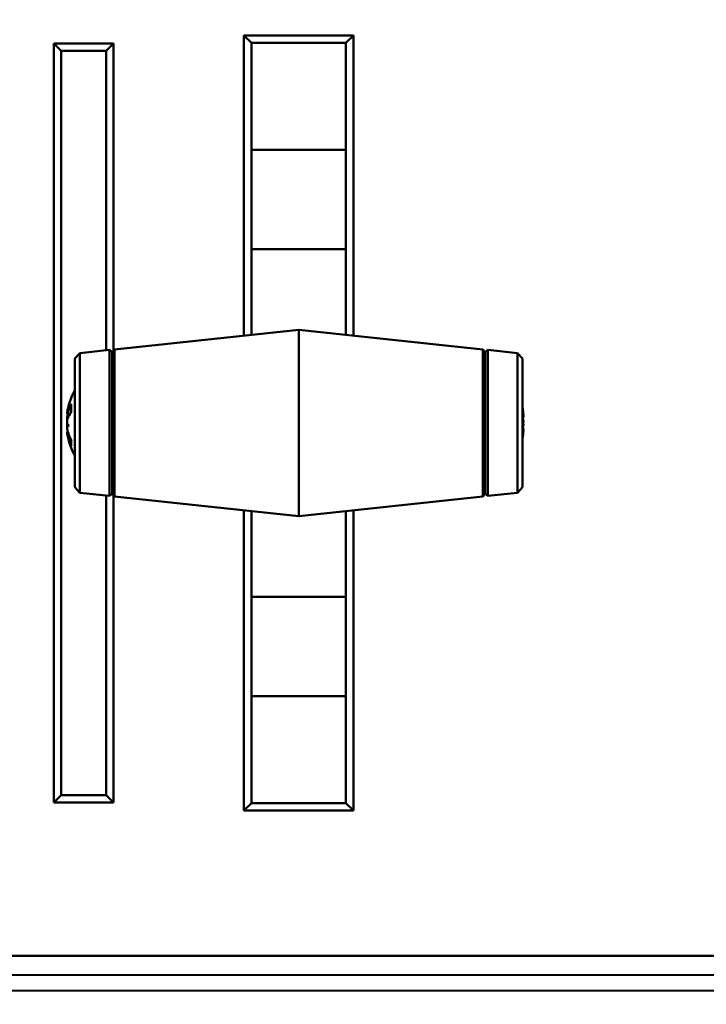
# Model space of a CAD drawing. Header units: inches. Extents: x -32 to 29.2, y -14.4 to 22.6.
# Tile 200 of 256: x 2.9 to 5.7, y -10.8 to -6.8. Entities that reach past the tile are written whole.
import ezdxf

# ---------------------------------------------------------------- set-up
doc = ezdxf.new("R2010")
doc.units = ezdxf.units.IN
doc.header["$MEASUREMENT"] = 0
for name, color, linetype, lineweight in [('Dimension (ANSI)', 7, 'Continuous', 25), ('Visible (ANSI)', 7, 'Continuous', 50), ('Visible Narrow (ANSI)', 7, 'Continuous', 35)]:
    doc.layers.add(name, color=color, linetype=linetype, lineweight=lineweight)
doc.styles.add('Note Text (ANSI)', font='tahoma.ttf')
doc.dimstyles.new('Default (ANSI)', dxfattribs={"dimtxt": 0.188, "dimasz": 0.098425, "dimexe": 0.125, "dimexo": 0.0625, "dimgap": 0.031496, "dimtad": 0, "dimtih": 1, "dimtoh": 1, "dimrnd": 1e-08, "dimzin": 4, "dimdsep": 46, "dimtxsty": 'Note Text (ANSI)', "dimcen": 0.09, "dimdle": 0.393701, "dimclrd": 256, "dimclre": 256, "dimclrt": 256, "dimadec": 0, "dimazin": 1, "dimtfac": 1.276596, "dimtofl": 0, "dimtmove": 0, "dimatfit": 3, "dimfxl": 1, "dimtolj": 1, "dimtzin": 4, "dimlwd": -1, "dimlwe": -1, "dimarcsym": 0})

# ---------------------------------------------------------------- blocks, each defined once
blk = doc.blocks.new('*D7')
at = {"layer": 'Defpoints', "color": 0, "transparency": 16777216}
for p in [(9.1846, 5.5916), (4.6993, -12.6601), (12.2092, -12.6601)]:
    blk.add_point(p, dxfattribs=at)
at = {"layer": 'Dimension (ANSI)', "transparency": 16777216}
for p, q in [((9.2471, 5.5916), (12.3342, 5.5916)), ((12.2092, 5.4931), (12.2092, -2.7452)), ((12.2092, -12.5617), (12.2092, -4.3233)), ((4.7618, -12.6601), (12.3342, -12.6601))]:
    blk.add_line(p, q, dxfattribs=at)
for points in [[(12.1928, 5.4931), (12.2256, 5.4931), (12.2092, 5.5916)], [(12.1928, -12.5617), (12.2256, -12.5617), (12.2092, -12.6601)]]:
    blk.add_solid(points, dxfattribs=at)
at = {"layer": 'Dimension (ANSI)', "transparency": 16777216, "insert": (12.0862, -4.2918), "char_height": 0.188, "attachment_point": 1, "rotation": 90, "style": 'Note Text (ANSI)'}
blk.add_mtext('\\A1;18.25 [463.6]', dxfattribs=at)

msp = doc.modelspace()

# ---------------------------------------------------------------- linework, layer by layer
at = {"layer": 'Visible (ANSI)'}
for p, q in [((3.8427, -6.8683), (3.8427, -8.0767)), ((4.2827, -6.8683), (3.8427, -6.8683)), ((3.8427, -6.8683), (3.8727, -6.8983)), ((4.2827, -6.8683), (4.2527, -6.8983)), ((4.2827, -8.0767), (4.2827, -6.8683)), ((3.0777, -6.9008), (3.0777, -9.9558)), ((3.3177, -6.9008), (3.0777, -6.9008)), ((3.1077, -6.9308), (3.0777, -6.9008)), ((3.1077, -9.9258), (3.1077, -6.9308)), ((3.1077, -6.9308), (3.2877, -6.9308)), ((3.3177, -6.9008), (3.2877, -6.9308)), ((3.2877, -6.9308), (3.2877, -8.1359)), ((3.3177, -8.1371), (3.3177, -6.9008)), ((3.8727, -6.8983), (4.2527, -6.8983)), ((3.8727, -8.0735), (3.8727, -6.8983)), ((4.2527, -6.8983), (4.2527, -8.0735)), ((4.2527, -7.3283), (3.8727, -7.3283)), ((4.2527, -7.7283), (3.8727, -7.7283)), ((3.3216, -8.1323), (4.0627, -8.0533)), ((4.0627, -8.0533), (4.0627, -8.8033)), ((4.8039, -8.1323), (4.0627, -8.0533)), ((3.1627, -8.1693), (3.1826, -8.1471)), ((3.1826, -8.1471), (3.3018, -8.1344)), ((3.1826, -8.1471), (3.1826, -8.7094)), ((3.3018, -8.1344), (3.3018, -8.7221)), ((3.3127, -8.1433), (3.3018, -8.1344)), ((3.3127, -8.1433), (3.3216, -8.1323)), ((3.3127, -8.1433), (3.3127, -8.7133)), ((3.3216, -8.7242), (3.3216, -8.1323)), ((4.8039, -8.1323), (4.8039, -8.7242)), ((4.8127, -8.1433), (4.8039, -8.1323)), ((4.8127, -8.1433), (4.8237, -8.1344)), ((4.8127, -8.1433), (4.8127, -8.7133)), ((4.8237, -8.7221), (4.8237, -8.1344)), ((4.9428, -8.1471), (4.8237, -8.1344)), ((4.9428, -8.7094), (4.9428, -8.1471)), ((4.9627, -8.1693), (4.9428, -8.1471)), ((3.1627, -8.6873), (3.1627, -8.1693)), ((4.9627, -8.1693), (4.9627, -8.6873)), ((3.1479, -8.3556), (3.1479, -8.3842)), ((3.1314, -8.3871), (3.1316, -8.3871)), ((3.1317, -8.3915), (3.1421, -8.3924)), ((4.9664, -8.3872), (4.9646, -8.3874)), ((3.1314, -8.4695), (3.1357, -8.4691)), ((3.1317, -8.4651), (3.1344, -8.4648)), ((4.9658, -8.4583), (4.9627, -8.458)), ((4.9664, -8.4693), (4.9657, -8.4692)), ((3.1479, -8.4978), (3.1479, -8.5181)), ((3.1627, -8.6873), (3.1826, -8.7094)), ((3.1826, -8.7094), (3.3018, -8.7221)), ((3.3127, -8.7133), (3.3018, -8.7221)), ((3.3127, -8.7133), (3.3216, -8.7242)), ((4.8127, -8.7133), (4.8039, -8.7242)), ((4.8127, -8.7133), (4.8237, -8.7221)), ((4.9428, -8.7094), (4.8237, -8.7221)), ((4.9627, -8.6873), (4.9428, -8.7094)), ((3.2877, -8.7206), (3.2877, -9.9258)), ((3.3177, -9.9558), (3.3177, -8.7195)), ((3.3216, -8.7242), (4.0627, -8.8033)), ((4.8039, -8.7242), (4.0627, -8.8033)), ((3.8427, -8.7798), (3.8427, -9.9883)), ((3.8727, -9.9583), (3.8727, -8.783)), ((4.2527, -8.783), (4.2527, -9.9583)), ((4.2827, -9.9883), (4.2827, -8.7798)), ((4.2527, -9.1283), (3.8727, -9.1283)), ((4.2527, -9.5283), (3.8727, -9.5283)), ((3.0777, -9.9558), (3.1077, -9.9258)), ((3.2877, -9.9258), (3.1077, -9.9258)), ((3.3177, -9.9558), (3.2877, -9.9258)), ((3.0777, -9.9558), (3.3177, -9.9558)), ((3.8427, -9.9883), (3.8727, -9.9583)), ((4.2527, -9.9583), (3.8727, -9.9583)), ((4.2527, -9.9583), (4.2827, -9.9883)), ((3.8427, -9.9883), (4.2827, -9.9883)), ((-28.6504, -10.5734), (8.8196, -10.5734)), ((-8.2369, -10.6448), (8.8983, -10.6521)), ((8.9613, -10.7151), (-2.6137, -10.7102))]:
    msp.add_line(p, q, dxfattribs=at)
for centre, start, end in [((3.3991, -8.4283), 150.762, 170.9829), ((4.6988, -8.4283), 9.1353, 12.957), ((3.3991, -8.4283), 189.0171, 209.238), ((4.6988, -8.4283), 347.043, 350.8647)]:
    msp.add_arc(centre, 0.2708, start, end, dxfattribs=at)
for centre, major_axis, ratio, start_param, end_param in [((3.3922, -8.4252), (-0.1089, -0.2448), 0.981775, 4.844878, 4.97421), ((3.3922, -8.437), (-0.211, 0.1651), 0.959481, 0.35114, 0.480472), ((3.3977, -8.4399), (-0.2684, 0.0323), 0.684182, 5.975665, 6.172967), ((3.1021, -8.3738), (-0.0686, 0.0028), 0.148914, 2.025667, 2.028828), ((3.3977, -8.4143), (-0.269, -0.0269), 0.484523, 5.84502, 6.042322), ((3.3977, -8.4173), (-0.2682, -0.0342), 0.724085, 5.97881, 5.998821), ((4.7002, -8.4325), (0.2569, 0.0841), 0.959972, 6.171038, 6.20366), ((4.7002, -8.4203), (0.2663, -0.0469), 0.864699, 0.343574, 0.376196), ((4.9957, -8.3817), (-0.0686, 0.0038), 0.145069, 1.11308, 1.130096), ((4.7056, -8.4162), (0.233, -0.1322), 0.936063, 0.651848, 0.658613), ((3.3922, -8.4661), (-0.2637, 0.0477), 0.221909, 0.203689, 0.333021), ((3.1021, -8.4448), (0.0686, 0.0121), 0.011646, 1.029614, 1.11993), ((3.3922, -8.3896), (-0.2639, -0.0467), 0.077234, 0.14989, 0.279222), ((4.7056, -8.4651), (0.2635, 0.0489), 0.305995, 0.106846, 0.170554), ((4.7056, -8.3936), (0.2629, -0.0519), 0.441366, 0.250388, 0.314097), ((4.7002, -8.4437), (0.2693, 0.0244), 0.266193, 6.034015, 6.066637), ((4.9957, -8.4), (-0.0686, -0.0115), 0.046265, 1.070261, 1.114206), ((3.3977, -8.4392), (-0.2682, 0.0342), 0.724085, 0.284364, 0.481666), ((3.3977, -8.4205), (-0.2661, -0.0479), 0.870426, 0.037075, 0.234377), ((4.9957, -8.441), (0.0686, 0.0109), 0.066941, 2.009016, 2.062571), ((4.9957, -8.4565), (-0.0686, 0.0115), 0.046265, 5.168979, 5.222534), ((4.7002, -8.4144), (0.269, -0.0271), 0.494671, 6.107996, 6.140618), ((4.7056, -8.4403), (0.233, 0.1322), 0.936063, 5.567629, 5.631338), ((4.7056, -8.4109), (0.2494, -0.0981), 0.880365, 0.106175, 0.169883), ((4.7056, -8.4629), (0.2629, 0.0519), 0.441366, 5.97904, 6.032797), ((4.9957, -8.4813), (0.0686, -0.0055), 0.13599, 2.030566, 2.038916)]:
    msp.add_ellipse(centre, major_axis=major_axis, ratio=ratio, start_param=start_param, end_param=end_param, dxfattribs=at)
for points in [[(3.1479, -8.3556), (3.1479, -8.3549), (3.1481, -8.3541), (3.1485, -8.3535)], [(3.1485, -8.5208), (3.1481, -8.52), (3.1479, -8.519), (3.1479, -8.5181)]]:
    msp.add_open_spline(points, degree=3, dxfattribs=at)
for points, knots in [([(3.1319, -8.3842), (3.1319, -8.3842), (3.1318, -8.3842), (3.1316, -8.3853), (3.1315, -8.3862), (3.1314, -8.3869), (3.1314, -8.3871), (3.1314, -8.3871)], [0.02817592, 0.02817592, 0.02817592, 0.02817592, 0.02861542, 0.02861542, 0.04266381, 0.04266381, 0.05114162, 0.05114162, 0.05114162, 0.05114162]), ([(3.1333, -8.3876), (3.1329, -8.3888), (3.1326, -8.3899), (3.132, -8.3912), (3.1318, -8.3915), (3.1315, -8.3914), (3.1314, -8.391), (3.1314, -8.3894), (3.1315, -8.3882), (3.1317, -8.3864), (3.1318, -8.3859), (3.1319, -8.3853)], [0, 0, 0, 0, 0.01429788, 0.01429788, 0.02859576, 0.02859576, 0.04258156, 0.04258156, 0.05656736, 0.05656736, 0.06157061, 0.06157061, 0.06157061, 0.06157061]), ([(3.1333, -8.3956), (3.1329, -8.397), (3.1326, -8.3987), (3.132, -8.4024), (3.1318, -8.4044), (3.1315, -8.4081), (3.1314, -8.41), (3.1314, -8.4136), (3.1315, -8.4152), (3.1317, -8.4167), (3.1317, -8.4169), (3.1318, -8.4171)], [0, 0, 0, 0, 0.01429788, 0.01429788, 0.02859576, 0.02859576, 0.04258156, 0.04258156, 0.05656736, 0.05656736, 0.05905044, 0.05905044, 0.05905044, 0.05905044]), ([(4.9664, -8.3872), (4.9665, -8.3872), (4.9664, -8.3868), (4.9662, -8.3854), (4.966, -8.3844), (4.9656, -8.3816), (4.9652, -8.38), (4.9648, -8.3778), (4.9647, -8.3772), (4.9646, -8.3765)], [0.04276649, 0.04276649, 0.04276649, 0.04276649, 0.0567122, 0.0567122, 0.07082649, 0.07082649, 0.08494078, 0.08494078, 0.08976122, 0.08976122, 0.08976122, 0.08976122]), ([(4.9646, -8.387), (4.9649, -8.3886), (4.9653, -8.3905), (4.9658, -8.3944), (4.9661, -8.3964), (4.9663, -8.4), (4.9664, -8.4018), (4.9664, -8.4048), (4.9663, -8.4061), (4.9661, -8.4074), (4.9661, -8.4077), (4.966, -8.4079)], [0, 0, 0, 0, 0.01429788, 0.01429788, 0.02859576, 0.02859576, 0.04258156, 0.04258156, 0.05656736, 0.05656736, 0.06157061, 0.06157061, 0.06157061, 0.06157061]), ([(4.9662, -8.3978), (4.9662, -8.3977), (4.9662, -8.3977), (4.9663, -8.3972), (4.9664, -8.3963), (4.9664, -8.3939), (4.9663, -8.3924), (4.9661, -8.3902), (4.9661, -8.3896), (4.966, -8.389)], [0.02746452, 0.02746452, 0.02746452, 0.02746452, 0.02859576, 0.02859576, 0.04258156, 0.04258156, 0.05656736, 0.05656736, 0.06157061, 0.06157061, 0.06157061, 0.06157061]), ([(3.1319, -8.4312), (3.1319, -8.4311), (3.1318, -8.431), (3.1316, -8.4295), (3.1315, -8.4277), (3.1314, -8.4239), (3.1314, -8.4219), (3.1316, -8.4183), (3.1318, -8.4164), (3.1323, -8.413), (3.1326, -8.4115), (3.1331, -8.4101), (3.1332, -8.4097), (3.1333, -8.4094)], [0.02817701, 0.02817701, 0.02817701, 0.02817701, 0.02875644, 0.02875644, 0.04273434, 0.04273434, 0.05671223, 0.05671223, 0.07082652, 0.07082652, 0.08494082, 0.08494082, 0.08976125, 0.08976125, 0.08976125, 0.08976125]), ([(3.1316, -8.4283), (3.1315, -8.4291), (3.1315, -8.4299), (3.1314, -8.4326), (3.1314, -8.4346), (3.1316, -8.4374), (3.1317, -8.4384), (3.1318, -8.4394)], [0.03646349, 0.03646349, 0.03646349, 0.03646349, 0.04273434, 0.04273434, 0.05671223, 0.05671223, 0.0643554, 0.0643554, 0.0643554, 0.0643554]), ([(3.1333, -8.4609), (3.1329, -8.4596), (3.1326, -8.4579), (3.132, -8.4542), (3.1318, -8.4522), (3.1315, -8.4485), (3.1314, -8.4465), (3.1314, -8.443), (3.1315, -8.4413), (3.1317, -8.4396), (3.1318, -8.4392), (3.1319, -8.4388)], [0, 0, 0, 0, 0.01429788, 0.01429788, 0.02859576, 0.02859576, 0.04258156, 0.04258156, 0.05656736, 0.05656736, 0.06157061, 0.06157061, 0.06157061, 0.06157061]), ([(4.966, -8.4151), (4.966, -8.4152), (4.966, -8.4152), (4.9662, -8.417), (4.9663, -8.4189), (4.9665, -8.4228), (4.9664, -8.4248), (4.9662, -8.4282), (4.966, -8.4299), (4.9655, -8.4327), (4.9652, -8.4338), (4.9648, -8.4348), (4.9647, -8.435), (4.9646, -8.4352)], [0.02817701, 0.02817701, 0.02817701, 0.02817701, 0.02875644, 0.02875644, 0.04273434, 0.04273434, 0.05671223, 0.05671223, 0.07090098, 0.07090098, 0.08508973, 0.08508973, 0.08976579, 0.08976579, 0.08976579, 0.08976579]), ([(4.966, -8.4415), (4.966, -8.4414), (4.966, -8.4413), (4.9662, -8.4395), (4.9663, -8.4376), (4.9665, -8.4337), (4.9664, -8.4318), (4.9663, -8.4295), (4.9662, -8.4289), (4.9662, -8.4283)], [0.02817701, 0.02817701, 0.02817701, 0.02817701, 0.02875644, 0.02875644, 0.04273434, 0.04273434, 0.05671223, 0.05671223, 0.06168547, 0.06168547, 0.06168547, 0.06168547]), ([(3.1317, -8.4651), (3.1317, -8.4651), (3.1317, -8.4651), (3.1315, -8.4652), (3.1314, -8.4656), (3.1314, -8.4671), (3.1315, -8.4682), (3.1316, -8.4695)], [0.02743141, 0.02743141, 0.02743141, 0.02743141, 0.02859576, 0.02859576, 0.04258156, 0.04258156, 0.05580048, 0.05580048, 0.05580048, 0.05580048]), ([(3.1316, -8.4707), (3.1315, -8.4704), (3.1315, -8.4701), (3.1314, -8.4694), (3.1314, -8.4694), (3.1316, -8.4699), (3.1318, -8.4706), (3.1323, -8.4726), (3.1326, -8.4739), (3.1331, -8.4758), (3.1332, -8.4764), (3.1333, -8.4769)], [0.03645802, 0.03645802, 0.03645802, 0.03645802, 0.04266381, 0.04266381, 0.0567122, 0.0567122, 0.07082649, 0.07082649, 0.08494078, 0.08494078, 0.08976122, 0.08976122, 0.08976122, 0.08976122]), ([(4.9646, -8.4602), (4.9649, -8.4593), (4.9653, -8.4586), (4.9658, -8.4582), (4.9661, -8.4584), (4.9663, -8.4594), (4.9664, -8.4602), (4.9664, -8.4626), (4.9663, -8.4642), (4.9661, -8.4663), (4.9661, -8.4669), (4.966, -8.4675)], [0, 0, 0, 0, 0.01429788, 0.01429788, 0.02859576, 0.02859576, 0.04258156, 0.04258156, 0.05656736, 0.05656736, 0.06157061, 0.06157061, 0.06157061, 0.06157061]), ([(4.9662, -8.4588), (4.9662, -8.4586), (4.9662, -8.4585), (4.9663, -8.4566), (4.9664, -8.4548), (4.9664, -8.4517), (4.9663, -8.4504), (4.9661, -8.4492), (4.9661, -8.4489), (4.966, -8.4486)], [0.02746452, 0.02746452, 0.02746452, 0.02746452, 0.02859576, 0.02859576, 0.04258156, 0.04258156, 0.05656736, 0.05656736, 0.06157061, 0.06157061, 0.06157061, 0.06157061]), ([(4.966, -8.4705), (4.966, -8.4704), (4.966, -8.4704), (4.9662, -8.4697), (4.9663, -8.4693), (4.9665, -8.4693), (4.9664, -8.4697), (4.9663, -8.4706), (4.9662, -8.4709), (4.9662, -8.4713)], [0.02817592, 0.02817592, 0.02817592, 0.02817592, 0.02861542, 0.02861542, 0.04266381, 0.04266381, 0.0567122, 0.0567122, 0.06168543, 0.06168543, 0.06168543, 0.06168543])]:
    msp.add_open_spline(points, degree=3, knots=knots, dxfattribs=at)
at = {"layer": 'Visible Narrow (ANSI)'}
for p, q in [((3.1485, -8.3535), (3.1485, -8.3834)), ((3.1333, -8.3876), (3.1449, -8.3883)), ((3.1333, -8.3956), (3.1403, -8.3952)), ((4.9646, -8.3765), (4.9627, -8.3766)), ((3.1333, -8.4769), (3.1383, -8.4767)), ((4.9646, -8.4602), (4.9627, -8.46)), ((3.1485, -8.4989), (3.1485, -8.5208))]:
    msp.add_line(p, q, dxfattribs=at)

# ---------------------------------------------------------------- dimensions: what is measured, and where the dimension line sits
at = {"layer": 'Dimension (ANSI)'}
dim = msp.add_linear_dim(base=(12.2092, -12.6601), p1=(9.1846, 5.5916), p2=(4.6993, -12.6601), angle=90, dimstyle='Default (ANSI)', override={"dimtih": 0, "dimtoh": 0, "dimdec": 2, "dimtp": 0, "dimtm": 0, "dimtdec": 2, "dimatfit": 1}, dxfattribs=at)
dim.commit()
dim.dimension.update_dxf_attribs({"geometry": '*D7', "text_midpoint": (12.2092, -3.5343), "dimtype": 160})

doc.saveas('drawing.dxf')
